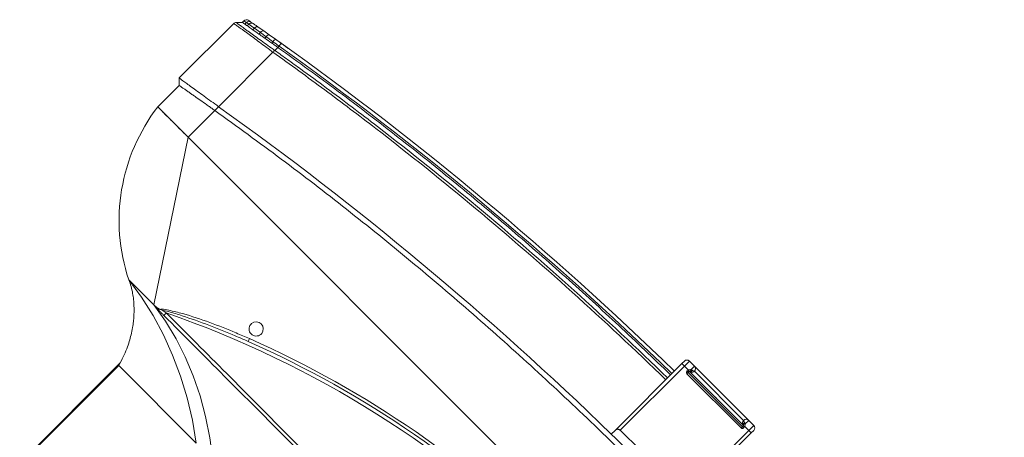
# Model space of a CAD drawing. Header units: millimetres. Extents: x 4946 to 18537, y -10559 to 785.
# Tile 68 of 79: x 8449 to 8495, y -279 to -260. Entities that reach past the tile are written whole.
import ezdxf

# ---------------------------------------------------------------- set-up
doc = ezdxf.new("R2010")
doc.units = ezdxf.units.MM

# ---------------------------------------------------------------- blocks, each defined once
blk = doc.blocks.new('W_Gorny')
at = {"color": 7, "linetype": 'Continuous', "lineweight": 13}
for p, q in [((170.301, 214.424), (170.301, 222.224)), ((170.348, 214.27), (170.348, 222.224)), ((170.301, 214.424), (164.149, 214.424)), ((171.301, 210.624), (171.195, 210.624)), ((176.601, 202.624), (171.301, 210.624)), ((166.115, 208.333), (166.237, 208.382)), ((166.223, 207.917), (166.379, 207.917)), ((176.601, 202.624), (114.001, 202.624)), ((176.601, 200.505), (176.601, 202.624)), ((176.601, 202.624), (179.001, 202.624)), ((179.001, 202.624), (179.001, 200.924)), ((176.601, 200.205), (176.601, 200.505)), ((179.301, 200.624), (179.001, 200.924)), ((179.301, 196.307), (179.301, 200.624)), ((176.601, 195.89), (176.601, 200.205)), ((142.551, 192.024), (142.551, 197.316)), ((142.751, 197.113), (142.751, 192.024)), ((147.851, 192.024), (147.851, 197.113)), ((148.051, 197.616), (148.051, 197.316)), ((148.051, 197.316), (148.051, 192.024)), ((179.001, 195.924), (179.243, 196.166)), ((176.601, 195.89), (176.601, 195.889)), ((176.601, 195.505), (176.601, 195.746)), ((176.601, 195.408), (176.601, 195.505)), ((177.019, 195.473), (177.019, 195.576)), ((177.486, 195.656), (177.486, 195.546)), ((177.486, 195.546), (177.88, 195.609)), ((178.182, 195.478), (177.808, 195.412)), ((177.88, 195.609), (177.88, 195.725)), ((177.88, 195.609), (178.288, 195.675)), ((178.288, 195.797), (178.288, 195.675)), ((178.671, 195.737), (178.671, 195.865)), ((178.671, 195.737), (178.821, 195.762)), ((178.821, 195.892), (178.821, 195.762)), ((179.001, 195.791), (179.001, 195.924)), ((177.447, 195.349), (177.018, 195.276)), ((143.051, 192.107), (143.051, 192.124)), ((143.151, 192.124), (143.051, 192.124)), ((143.151, 192.107), (143.051, 192.107)), ((143.151, 192.224), (147.451, 192.224)), ((143.151, 192.124), (143.151, 192.224)), ((143.151, 192.107), (143.151, 192.124)), ((147.451, 192.124), (143.151, 192.124)), ((147.451, 192.124), (147.451, 192.224)), ((147.451, 192.107), (147.451, 192.124)), ((147.451, 192.124), (147.551, 192.124)), ((147.451, 192.107), (147.551, 192.107)), ((147.551, 192.124), (147.551, 192.107)), ((142.751, 192.024), (142.551, 192.024)), ((142.551, 191.824), (142.551, 192.024)), ((142.751, 192.024), (143.069, 192.024)), ((142.751, 192.024), (142.751, 191.624)), ((143.151, 191.624), (142.751, 191.624)), ((143.151, 192.053), (143.151, 192.044)), ((147.436, 192.024), (143.151, 192.024)), ((143.151, 191.624), (143.151, 191.904)), ((143.218, 191.885), (143.151, 191.904)), ((147.451, 191.624), (143.151, 191.624)), ((143.2, 192.022), (143.201, 192.021)), ((143.351, 191.824), (147.251, 191.824)), ((144.53, 192.019), (144.53, 192.024)), ((144.551, 192.019), (144.551, 192.024)), ((144.919, 192.019), (144.919, 192.024)), ((145.326, 192.019), (145.326, 192.024)), ((145.326, 192.019), (145.342, 192.019)), ((145.342, 192.019), (145.342, 192.024)), ((145.343, 192.019), (145.389, 192.019)), ((146.051, 192.019), (146.051, 192.024)), ((146.073, 192.019), (146.073, 192.024)), ((147.401, 192.021), (147.403, 192.022)), ((147.451, 192.044), (147.451, 192.053)), ((147.451, 191.904), (147.451, 191.624)), ((147.851, 191.624), (147.451, 191.624)), ((147.533, 192.024), (147.851, 192.024)), ((148.051, 192.024), (147.851, 192.024)), ((147.851, 191.624), (147.851, 192.024)), ((148.051, 192.024), (148.051, 191.824))]:
    blk.add_line(p, q, dxfattribs=at)
at = {"color": 7, "linetype": 'Continuous', "lineweight": 13, "flags": 128}
for points in [[(162.844, 214.424), (163.828, 213.674), (164.84, 212.999), (165.875, 212.401), (166.93, 211.882), (168.004, 211.444), (169.092, 211.088), (170.193, 210.814), (171.301, 210.624)], [(173.301, 210.624), (172.102, 210.81), (170.911, 211.081), (169.734, 211.436), (168.572, 211.874), (167.429, 212.393), (166.309, 212.992), (165.215, 213.67), (164.149, 214.424)], [(170.497, 210.649), (170.497, 210.64), (170.497, 210.626), (170.497, 210.606), (170.497, 210.582), (170.497, 210.553), (170.497, 210.521), (170.497, 210.486), (170.497, 210.451)], [(173.301, 210.624), (173.301, 210.624)], [(177.447, 195.349), (177.471, 195.368), (177.487, 195.411), (177.492, 195.474), (177.486, 195.546)], [(177.808, 195.412), (177.843, 195.432), (177.869, 195.476), (177.882, 195.538), (177.88, 195.609)], [(176.635, 195.211), (176.634, 195.215), (176.632, 195.226), (176.629, 195.244), (176.625, 195.269), (176.62, 195.299), (176.614, 195.333), (176.608, 195.37), (176.601, 195.408)], [(143.069, 192.024), (143.081, 192.03), (143.092, 192.035), (143.103, 192.04), (143.114, 192.045), (143.124, 192.049), (143.132, 192.053), (143.14, 192.057), (143.147, 192.06)], [(143.218, 191.885), (143.226, 191.905), (143.233, 191.926), (143.236, 191.947), (143.238, 191.967), (143.236, 191.984), (143.233, 191.997), (143.226, 192.007), (143.218, 192.013)], [(147.385, 192.013), (147.376, 192.007), (147.37, 191.997), (147.366, 191.984), (147.365, 191.967), (147.366, 191.947), (147.37, 191.926), (147.376, 191.905), (147.385, 191.885)], [(147.456, 192.06), (147.463, 192.057), (147.47, 192.053), (147.479, 192.049), (147.489, 192.045), (147.499, 192.04), (147.51, 192.035), (147.522, 192.03), (147.533, 192.024)]]:
    blk.add_lwpolyline(points, dxfattribs=at)
at = {"color": 7, "linetype": 'Continuous', "lineweight": 13}
for centre, radius, start, end in [((145.301, 262.47), 57.8, 244.15669, 295.84331), ((168.651, 201.28), 10.438, 7.3993, 63.5405), ((145.301, 262.502), 58.2, 248.97043, 291.02957), ((145.301, 262.47), 58, 248.97043, 291.02957), ((165.522, 207.964), 0.699, 17.8957, 31.9086), ((166.301, 207.524), 0.4, 101.2547, 78.7453), ((145.301, 386.596), 189.5, 269.22898, 270.77102), ((176.725, 195.376), 0.31, 341.0747, 18.2134), ((178.123, 195.636), 0.169, 290.5271, 13.0789), ((178.489, 195.717), 0.182, 283.9693, 6.258), ((178.632, 195.75), 0.19, 282.0762, 3.4382), ((178.801, 195.791), 0.2, 280.2205, 0), ((145.301, 381.596), 188.8, 270.83458, 279.54278), ((145.301, 381.596), 189, 270.8337, 279.54278), ((143.151, 192.124), 0.1, 90, 180), ((143.251, 192.107), 0.2, 180, 204.4698), ((147.451, 192.124), 0.1, 0, 90), ((147.351, 192.107), 0.2, 335.5302, 0), ((142.751, 191.824), 0.2, 180, 270), ((143.143, 192.043), 0.00885, 7.2934, 68.2975), ((143.142, 192.052), 0.00895, 4.6033, 60.3346), ((142.974, 192.049), 0.229, 320.736, 352.8867), ((143.151, 191.824), 0.2, 270, 0.0009), ((143.171, 192.009), 0.015, 29.0303, 87.6623), ((143.19, 192.004), 0.02, 58.9839, 90), ((147.451, 191.824), 0.2, 179.9991, 270), ((147.629, 192.049), 0.229, 187.1133, 219.264), ((147.413, 192.004), 0.02, 90, 121.0161), ((147.432, 192.009), 0.015, 92.3377, 150.9697), ((147.46, 192.052), 0.00895, 119.6654, 175.3967), ((147.46, 192.043), 0.00885, 111.7025, 172.7066), ((147.851, 191.824), 0.2, 270, 0)]:
    blk.add_arc(centre, radius, start, end, dxfattribs=at)
for points, knots in [([(173.301, 210.624), (173.178, 210.681), (172.936, 210.791), (172.615, 210.999), (172.291, 211.242), (171.969, 211.528), (171.684, 211.826), (171.449, 212.106), (171.236, 212.388), (171.026, 212.706), (170.822, 213.063), (170.633, 213.453), (170.448, 213.91), (170.352, 214.246), (170.301, 214.424)], [0, 0, 0, 0, 0.081243, 0.159496, 0.228668, 0.324664, 0.417114, 0.475875, 0.544111, 0.628925, 0.704327, 0.790663, 0.888837, 1, 1, 1, 1]), ([(146.801, 210.679), (149.701, 210.678), (156, 210.675), (163.898, 210.659), (168.897, 210.651), (170.497, 210.649)], [0, 0, 0, 0, 0.367071, 0.797446, 1, 1, 1, 1]), ([(170.497, 210.451), (168.897, 210.453), (163.898, 210.461), (155.999, 210.513), (149.701, 210.532), (146.801, 210.541)], [0, 0, 0, 0, 0.202565, 0.632935, 1, 1, 1, 1]), ([(170.882, 210.554), (170.862, 210.531), (170.757, 210.408), (170.392, 210.17), (169.598, 209.691), (168.401, 209.098), (167.179, 208.568), (166.434, 208.276), (166.186, 208.179)], [0, 0, 0, 0, 0.01705, 0.0927003, 0.2438059, 0.5463167, 0.8489737, 1, 1, 1, 1]), ([(166.237, 208.382), (166.443, 208.462), (167.144, 208.737), (168.326, 209.238), (169.523, 209.812), (170.343, 210.235), (170.675, 210.443), (170.782, 210.511)], [0, 0, 0, 0, 0.1321475, 0.4492475, 0.766291, 0.924138, 1, 1, 1, 1]), ([(170.497, 210.649), (170.559, 210.649), (170.619, 210.648), (170.74, 210.646), (170.8, 210.645), (170.889, 210.642), (170.919, 210.641), (170.978, 210.639), (171.007, 210.638), (171.064, 210.635), (171.091, 210.633), (171.131, 210.63), (171.145, 210.629), (171.164, 210.627), (171.17, 210.627), (171.183, 210.626), (171.189, 210.625), (171.195, 210.624)], [0, 0, 0, 0, 0.25, 0.25, 0.5, 0.5, 0.625, 0.625, 0.75, 0.75, 0.875, 0.875, 0.9375, 0.9375, 0.96875, 0.96875, 1, 1, 1, 1]), ([(170.882, 210.554), (170.858, 210.543), (170.825, 210.529), (170.792, 210.515), (170.783, 210.511), (170.782, 210.511)], [0, 0, 0, 0, 0.720229, 0.990553, 1, 1, 1, 1]), ([(171.195, 210.624), (171.121, 210.617), (171.013, 210.606), (170.913, 210.567), (170.882, 210.554)], [0, 0, 0, 0, 0.685418, 1, 1, 1, 1]), ([(172.289, 210.624), (172.256, 210.624), (172.223, 210.624), (172.156, 210.624), (172.122, 210.624), (172.019, 210.624), (171.95, 210.624), (171.879, 210.624)], [0, 0, 0, 0, 0.25, 0.25, 0.5, 0.5, 1, 1, 1, 1]), ([(172.879, 210.624), (172.854, 210.624), (172.828, 210.624), (172.773, 210.624), (172.744, 210.624), (172.657, 210.624), (172.595, 210.624), (172.53, 210.624)], [0, 0, 0, 0, 0.25, 0.25, 0.5, 0.5, 1, 1, 1, 1]), ([(173.216, 210.624), (173.206, 210.624), (173.194, 210.624), (173.168, 210.624), (173.154, 210.624), (173.11, 210.624), (173.077, 210.624), (173.041, 210.624)], [0, 0, 0, 0, 0.25, 0.25, 0.5, 0.5, 1, 1, 1, 1]), ([(179.001, 202.624), (179.001, 202.624), (179.001, 202.624), (179, 202.624), (178.997, 202.624), (178.994, 202.624), (178.99, 202.624), (178.985, 202.624), (178.979, 202.624), (178.972, 202.624), (178.964, 202.624), (178.944, 202.624), (178.902, 202.624), (178.822, 202.624), (178.721, 202.624), (178.56, 202.624), (178.31, 202.624), (178.004, 202.624), (177.734, 202.624), (177.521, 202.624), (177.299, 202.624), (177.116, 202.624), (176.977, 202.624), (176.883, 202.624), (176.79, 202.624), (176.696, 202.624), (176.633, 202.624), (176.601, 202.624)], [0, 0, 0, 0, 0.012521, 0.025026, 0.03752, 0.050008, 0.062494, 0.074984, 0.087481, 0.099992, 0.112521, 0.125072, 0.187649, 0.250099, 0.312511, 0.375131, 0.500003, 0.624875, 0.68748, 0.749907, 0.812342, 0.874933, 0.900008, 0.925013, 0.949988, 0.97497, 1, 1, 1, 1]), ([(114.001, 200.505), (115.66, 200.24), (118.977, 199.709), (123.974, 199.082), (128.981, 198.579), (133.997, 198.212), (139.019, 197.978), (144.045, 197.878), (148.931, 197.91), (153.676, 198.063), (158.278, 198.323), (162.874, 198.695), (167.462, 199.182), (172.041, 199.773), (175.081, 200.261), (176.601, 200.505)], [0, 0, 0, 0, 0.080142, 0.160209, 0.240216, 0.320178, 0.400109, 0.480022, 0.559931, 0.633191, 0.70647, 0.77978, 0.853131, 0.926534, 1, 1, 1, 1]), ([(179.301, 200.624), (179.276, 200.624), (179.143, 200.607), (178.79, 200.553), (178.454, 200.499), (178.047, 200.434), (177.596, 200.362), (177.105, 200.284), (176.771, 200.232), (176.601, 200.205)], [0, 0, 0, 0, 0.25, 0.375, 0.5, 0.625, 0.75, 0.875, 1, 1, 1, 1]), ([(176.601, 200.505), (176.671, 200.517), (176.741, 200.529), (176.881, 200.553), (176.95, 200.564), (177.019, 200.576)], [0, 0, 0, 0, 0.5, 0.5, 1, 1, 1, 1]), ([(177.88, 200.725), (177.954, 200.737), (178.025, 200.75), (178.161, 200.774), (178.226, 200.785), (178.288, 200.797)], [0, 0, 0, 0, 0.5, 0.5, 1, 1, 1, 1]), ([(178.671, 200.865), (178.644, 200.86), (178.616, 200.855), (178.558, 200.845), (178.527, 200.839), (178.431, 200.822), (178.362, 200.81), (178.288, 200.797)], [0, 0, 0, 0, 0.25, 0.25, 0.5, 0.5, 1, 1, 1, 1]), ([(179.001, 200.924), (179.001, 200.924), (178.998, 200.924), (178.982, 200.921), (178.971, 200.919), (178.925, 200.911), (178.88, 200.903), (178.821, 200.892)], [0, 0, 0, 0, 0.25, 0.25, 0.5, 0.5, 1, 1, 1, 1]), ([(147.851, 197.113), (147.868, 197.113), (147.883, 197.115), (147.914, 197.123), (147.928, 197.128), (147.954, 197.142), (147.966, 197.15), (147.987, 197.167), (147.996, 197.176), (148.021, 197.205), (148.032, 197.226), (148.048, 197.271), (148.051, 197.293), (148.051, 197.316)], [0, 0, 0, 0, 0.125, 0.125, 0.25, 0.25, 0.375, 0.375, 0.5, 0.5, 0.75, 0.75, 1, 1, 1, 1]), ([(176.601, 195.889), (176.636, 195.894), (176.832, 195.921), (177.188, 195.972), (177.646, 196.039), (178.069, 196.103), (178.397, 196.154), (178.686, 196.201), (178.931, 196.242), (179.132, 196.276), (179.248, 196.297), (179.301, 196.307), (179.301, 196.307), (179.301, 196.307)], [0, 0, 0, 0, 0.024997, 0.143188, 0.261407, 0.379344, 0.497303, 0.569292, 0.688031, 0.806759, 0.903387, 0.999999, 1, 1, 1, 1]), ([(179.243, 196.166), (179.243, 196.166), (179.243, 196.166), (179.198, 196.164), (179.091, 196.149), (178.901, 196.121), (178.664, 196.085), (178.382, 196.039), (178.06, 195.987), (177.644, 195.918), (177.193, 195.843), (176.839, 195.785), (176.641, 195.753), (176.602, 195.747)], [0, 0, 0, 0, 0.000001, 0.09489, 0.189789, 0.308179, 0.426579, 0.498578, 0.616669, 0.734742, 0.852883, 0.971001, 1, 1, 1, 1]), ([(179.243, 196.166), (179.245, 196.168), (179.263, 196.187), (179.293, 196.232), (179.298, 196.281), (179.301, 196.307)], [0, 0, 0, 0, 0.070465, 0.500366, 1, 1, 1, 1]), ([(148.051, 193.299), (152.834, 193.368), (157.614, 193.62), (164.759, 194.268), (167.136, 194.53), (170.693, 194.989), (171.877, 195.154), (174.241, 195.505), (175.422, 195.692), (176.601, 195.89)], [0, 0, 0, 0, 0.5, 0.5, 0.75, 0.75, 0.875, 0.875, 1, 1, 1, 1]), ([(176.601, 195.746), (176.307, 195.696), (176.012, 195.648), (175.422, 195.551), (174.536, 195.409), (173.65, 195.273), (171.877, 195.01), (170.693, 194.846), (167.136, 194.387), (164.759, 194.126), (157.613, 193.478), (152.834, 193.227), (148.051, 193.157)], [0, 0, 0, 0, 0.03125, 0.03125, 0.0625, 0.125, 0.125, 0.25, 0.25, 0.5, 0.5, 1, 1, 1, 1]), ([(148.051, 192.916), (149.389, 192.943), (152.063, 192.999), (156.073, 193.19), (160.078, 193.46), (164.143, 193.822), (168.264, 194.281), (172.44, 194.834), (175.214, 195.282), (176.601, 195.505)], [0, 0, 0, 0, 0.139837, 0.2797, 0.419605, 0.559567, 0.706273, 0.853078, 1, 1, 1, 1]), ([(176.602, 195.747), (176.602, 195.75), (176.607, 195.768), (176.607, 195.814), (176.603, 195.863), (176.601, 195.889)], [0, 0, 0, 0, 0.068942, 0.498545, 1, 1, 1, 1]), ([(177.019, 195.576), (176.942, 195.563), (176.803, 195.539), (176.663, 195.516), (176.601, 195.505)], [0, 0, 0, 0, 0.558376, 1, 1, 1, 1]), ([(176.601, 195.408), (176.601, 195.408), (176.742, 195.426), (176.88, 195.449), (177.019, 195.473)], [0, 0, 0, 0, 0.000014, 1, 1, 1, 1]), ([(177.88, 195.725), (177.809, 195.712), (177.682, 195.69), (177.546, 195.667), (177.486, 195.656)], [0, 0, 0, 0, 0.559636, 1, 1, 1, 1]), ([(178.533, 195.54), (178.483, 195.531), (178.381, 195.513), (178.249, 195.49), (178.183, 195.478)], [0, 0, 0, 0, 0.495647, 1, 1, 1, 1]), ([(178.671, 195.865), (178.645, 195.86), (178.535, 195.84), (178.402, 195.817), (178.289, 195.797), (178.288, 195.797)], [0.3353324, 0.3353324, 0.3353324, 0.3353324, 0.375, 0.5, 0.5014146, 0.5014146, 0.5014146, 0.5014146]), ([(178.837, 195.595), (178.837, 195.595), (178.833, 195.594), (178.819, 195.591), (178.809, 195.59), (178.767, 195.582), (178.726, 195.575), (178.672, 195.565)], [0, 0, 0, 0, 0.25, 0.25, 0.5, 0.5, 1, 1, 1, 1]), ([(179.001, 195.924), (178.992, 195.923), (178.974, 195.919), (178.868, 195.9), (178.821, 195.892)], [0, 0, 0, 0, 0.560607, 1, 1, 1, 1]), ([(178.821, 195.762), (178.861, 195.768), (178.943, 195.782), (178.994, 195.79), (178.999, 195.791), (179.001, 195.791)], [0, 0, 0, 0, 0.380396, 0.769708, 1, 1, 1, 1]), ([(176.633, 195.211), (176.586, 195.203), (176.477, 195.184), (176.266, 195.149), (176.115, 195.124), (176.05, 195.114)], [0, 0, 0, 0, 0.30666, 0.705373, 1, 1, 1, 1]), ([(176.843, 195.246), (176.833, 195.245), (176.814, 195.241), (176.731, 195.227), (176.657, 195.215), (176.647, 195.213)], [0, 0, 0, 0, 0.464947, 0.930171, 1, 1, 1, 1]), ([(143.151, 192.107), (143.151, 192.107), (143.151, 192.089), (143.151, 192.071), (143.151, 192.053)], [0, 0, 0, 0, 0.010063, 1, 1, 1, 1]), ([(147.451, 192.053), (147.451, 192.071), (147.451, 192.089), (147.451, 192.107), (147.451, 192.107)], [0, 0, 0, 0, 0.989937, 1, 1, 1, 1]), ([(143.151, 191.904), (143.132, 191.919), (143.116, 191.937), (143.088, 191.978), (143.077, 192.001), (143.069, 192.024)], [0, 0, 0, 0, 0.5, 0.5, 1, 1, 1, 1]), ([(143.146, 192.051), (143.145, 192.047), (143.146, 192.041), (143.15, 192.03), (143.154, 192.025), (143.163, 192.018), (143.168, 192.017), (143.177, 192.016), (143.181, 192.016), (143.184, 192.017)], [0, 0, 0, 0, 0.25, 0.25, 0.5, 0.5, 0.75, 0.75, 1, 1, 1, 1]), ([(143.171, 192.024), (143.17, 192.024), (143.167, 192.025), (143.162, 192.027), (143.158, 192.029), (143.156, 192.032), (143.154, 192.034), (143.153, 192.037), (143.152, 192.039), (143.151, 192.042), (143.151, 192.043), (143.151, 192.044)], [0, 0, 0, 0, 0.284033, 0.478228, 0.589269, 0.642725, 0.718959, 0.769428, 0.850788, 0.889603, 1, 1, 1, 1]), ([(143.171, 192.024), (143.177, 192.024), (143.187, 192.024), (143.189, 192.024), (143.19, 192.024)], [0, 0, 0, 0, 0.605387, 1, 1, 1, 1]), ([(143.2, 192.022), (143.199, 192.021), (143.199, 192.02), (143.189, 192.018), (143.184, 192.017)], [0, 0, 0, 0, 0.406789, 1, 1, 1, 1]), ([(143.218, 192.013), (143.23, 192.008), (143.261, 191.995), (143.306, 191.957), (143.329, 191.919), (143.344, 191.88), (143.35, 191.855), (143.351, 191.838), (143.351, 191.831), (143.351, 191.828), (143.351, 191.826), (143.351, 191.825), (143.351, 191.825), (143.351, 191.825), (143.351, 191.824), (143.351, 191.824), (143.351, 191.824)], [0, 0, 0, 0, 0.101646, 0.264384, 0.491837, 0.527473, 0.731563, 0.825903, 0.850058, 0.922941, 0.940944, 0.965042, 0.971052, 0.981332, 0.983905, 1, 1, 1, 1]), ([(143.351, 191.824), (143.351, 191.824), (143.351, 191.824), (143.351, 191.824), (143.351, 191.824), (143.351, 191.824), (143.351, 191.824), (143.351, 191.824), (143.351, 191.824), (143.351, 191.825), (143.351, 191.825), (143.35, 191.826), (143.347, 191.828), (143.342, 191.832), (143.33, 191.841), (143.307, 191.856), (143.261, 191.875), (143.23, 191.882), (143.218, 191.885)], [0, 0, 0, 0, 0.015245, 0.043072, 0.055984, 0.056099, 0.073111, 0.082762, 0.108485, 0.142985, 0.181077, 0.242433, 0.329971, 0.466232, 0.490139, 0.737074, 0.900703, 1, 1, 1, 1]), ([(147.251, 191.824), (147.251, 191.824), (147.251, 191.824), (147.251, 191.825), (147.251, 191.825), (147.251, 191.825), (147.251, 191.826), (147.251, 191.828), (147.251, 191.831), (147.252, 191.838), (147.253, 191.855), (147.261, 191.893), (147.288, 191.946), (147.331, 191.987), (147.367, 192.007), (147.383, 192.012), (147.385, 192.013)], [0, 0, 0, 0, 0.016096, 0.018668, 0.028948, 0.034959, 0.059057, 0.07706, 0.149944, 0.1741, 0.26844, 0.472533, 0.673215, 0.868498, 0.984749, 1, 1, 1, 1]), ([(147.311, 191.862), (147.304, 191.859), (147.283, 191.848), (147.264, 191.835), (147.255, 191.828), (147.253, 191.826), (147.252, 191.825), (147.252, 191.825), (147.251, 191.824), (147.251, 191.824), (147.251, 191.824), (147.251, 191.824), (147.251, 191.824), (147.251, 191.824), (147.251, 191.824), (147.251, 191.824), (147.251, 191.824)], [0, 0, 0, 0, 0.115828, 0.387717, 0.566663, 0.681623, 0.7622, 0.812223, 0.857531, 0.891312, 0.903987, 0.926328, 0.926479, 0.943435, 0.979979, 1, 1, 1, 1]), ([(147.385, 191.885), (147.383, 191.884), (147.367, 191.881), (147.34, 191.874), (147.32, 191.866), (147.311, 191.862)], [0, 0, 0, 0, 0.061636, 0.538328, 1, 1, 1, 1]), ([(147.451, 191.904), (147.451, 191.904), (147.429, 191.895), (147.407, 191.89), (147.385, 191.885)], [0, 0, 0, 0, 0.007287, 1, 1, 1, 1]), ([(147.419, 192.017), (147.413, 192.018), (147.404, 192.02), (147.403, 192.021), (147.403, 192.022)], [0, 0, 0, 0, 0.593211, 1, 1, 1, 1]), ([(147.413, 192.024), (147.414, 192.024), (147.416, 192.024), (147.426, 192.024), (147.431, 192.024)], [0, 0, 0, 0, 0.394613, 1, 1, 1, 1]), ([(147.419, 192.017), (147.422, 192.016), (147.426, 192.016), (147.435, 192.017), (147.44, 192.018), (147.449, 192.025), (147.453, 192.03), (147.457, 192.041), (147.457, 192.047), (147.457, 192.051)], [0, 0, 0, 0, 0.25, 0.25, 0.5, 0.5, 0.75, 0.75, 1, 1, 1, 1]), ([(147.451, 192.044), (147.451, 192.043), (147.451, 192.041), (147.45, 192.037), (147.449, 192.035), (147.448, 192.033), (147.446, 192.03), (147.442, 192.027), (147.438, 192.025), (147.434, 192.024), (147.432, 192.024), (147.431, 192.024)], [0, 0, 0, 0, 0.137248, 0.214286, 0.255192, 0.334052, 0.365888, 0.490941, 0.649207, 0.858819, 1, 1, 1, 1]), ([(147.533, 192.024), (147.525, 192.001), (147.515, 191.978), (147.487, 191.937), (147.471, 191.919), (147.451, 191.904)], [0, 0, 0, 0, 0.5, 0.5, 1, 1, 1, 1])]:
    blk.add_open_spline(points, degree=3, knots=knots, dxfattribs=at)
for points in [[(170.782, 210.511), (170.687, 210.491), (170.592, 210.471), (170.497, 210.451)], [(171.879, 210.624), (171.692, 210.624), (171.497, 210.624), (171.301, 210.624)], [(172.53, 210.624), (172.454, 210.624), (172.373, 210.624), (172.289, 210.624)], [(173.041, 210.624), (172.993, 210.624), (172.939, 210.624), (172.879, 210.624)], [(173.301, 210.624), (173.301, 210.624), (173.272, 210.624), (173.216, 210.624)], [(177.486, 200.656), (177.334, 200.63), (177.178, 200.603), (177.019, 200.576)], [(177.88, 200.725), (177.755, 200.703), (177.623, 200.68), (177.486, 200.656)], [(178.821, 200.892), (178.778, 200.884), (178.728, 200.875), (178.671, 200.865)], [(148.051, 197.616), (157.604, 197.755), (167.148, 198.618), (176.601, 200.205)], [(142.551, 197.616), (144.385, 197.589), (146.218, 197.589), (148.051, 197.616)], [(179.243, 196.166), (179.243, 196.166), (179.243, 196.166), (179.243, 196.166)], [(179.301, 196.307), (179.301, 196.307), (179.301, 196.307), (179.301, 196.307)], [(176.602, 195.747), (176.601, 195.747), (176.601, 195.746), (176.601, 195.746)], [(177.019, 195.576), (177.178, 195.603), (177.334, 195.63), (177.486, 195.656)], [(177.019, 195.473), (177.179, 195.498), (177.335, 195.522), (177.486, 195.546)], [(177.808, 195.412), (177.693, 195.392), (177.573, 195.371), (177.447, 195.349)], [(177.88, 195.725), (178.028, 195.751), (178.164, 195.775), (178.288, 195.797)], [(178.288, 195.675), (178.437, 195.699), (178.565, 195.72), (178.671, 195.737)], [(178.672, 195.565), (178.632, 195.558), (178.586, 195.55), (178.533, 195.54)], [(178.821, 195.892), (178.778, 195.884), (178.728, 195.875), (178.671, 195.865)], [(177.017, 195.276), (176.891, 195.254), (176.763, 195.233), (176.635, 195.211)], [(143.147, 192.06), (143.15, 192.077), (143.151, 192.092), (143.151, 192.107)], [(147.456, 192.06), (147.453, 192.077), (147.451, 192.092), (147.451, 192.107)], [(143.146, 192.051), (143.146, 192.054), (143.147, 192.057), (143.147, 192.06)], [(143.218, 192.013), (143.213, 192.015), (143.207, 192.017), (143.201, 192.021)], [(147.385, 192.013), (147.39, 192.015), (147.395, 192.017), (147.401, 192.021)], [(147.456, 192.06), (147.456, 192.057), (147.457, 192.054), (147.457, 192.051)]]:
    blk.add_open_spline(points, degree=3, dxfattribs=at)

msp = doc.modelspace()

# ---------------------------------------------------------------- block references
at = {"color": 0, "xscale": 0.8500000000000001, "yscale": 0.8500000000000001, "zscale": 0.8500000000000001, "rotation": 135.000000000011}
msp.add_blockref('W_Gorny', (8684.457, -249.522), dxfattribs=at)

doc.saveas('drawing.dxf')
